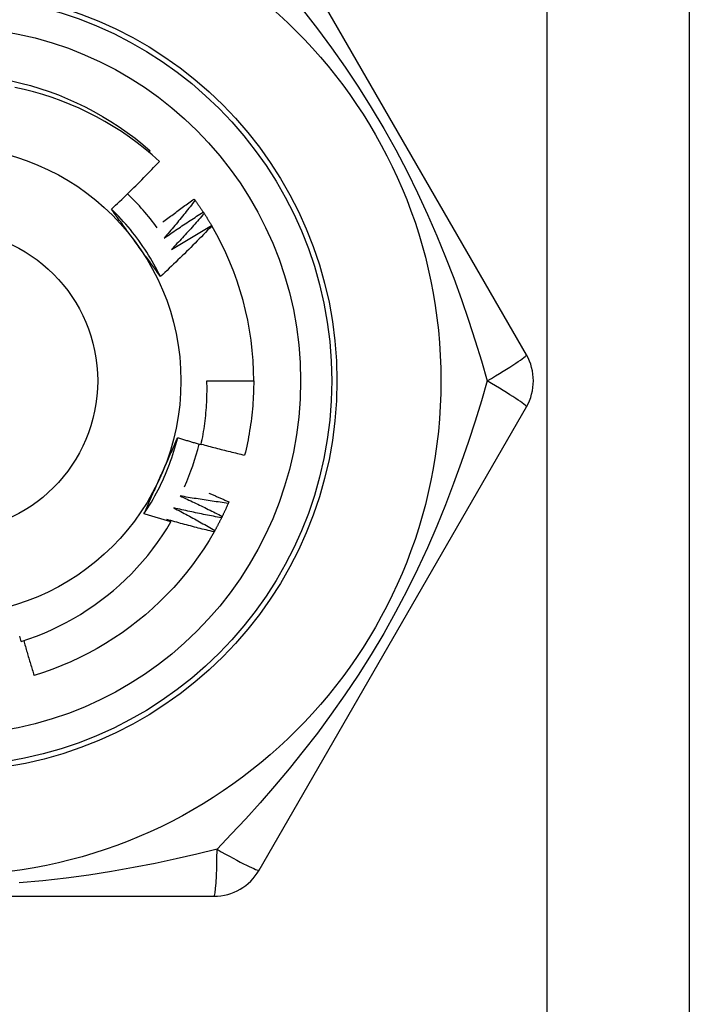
# Model space of a CAD drawing. Header units: inches. Extents: x 7 to 171, y 11 to 89.
# Tile 61 of 128: x 9.71 to 9.964, y 65.882 to 66.254. Entities that reach past the tile are written whole.
import ezdxf

# ---------------------------------------------------------------- set-up
doc = ezdxf.new("R2010")
doc.units = ezdxf.units.IN
doc.header["$MEASUREMENT"] = 0
doc.layers.add('Visible Edges(ANSI)', color=7, linetype='Continuous', lineweight=25)
doc.layers.add('Visible Tangent Edges(ANSI)', color=7, linetype='Continuous', lineweight=25)

msp = doc.modelspace()

# ---------------------------------------------------------------- linework, layer by layer
at = {"layer": 'Visible Edges(ANSI)'}
for p, q in [((9.963566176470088, 66.44415941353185), (9.963566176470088, 33.31030114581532)), ((9.901913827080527, 66.12723027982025), (9.800763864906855, 66.30242712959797)), ((9.759098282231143, 66.20384065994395), (9.759540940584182, 66.20435779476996)), ((9.776162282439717, 66.18615309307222), (9.776518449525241, 66.18566566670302)), ((9.779605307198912, 66.18120241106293), (9.77993569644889, 66.18069715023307)), ((9.78278672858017, 66.17607969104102), (9.782835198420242, 66.17599685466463)), ((9.780993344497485, 66.11738775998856), (9.798707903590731, 66.11738775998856)), ((9.800763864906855, 65.93234839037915), (9.901913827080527, 66.10754524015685)), ((9.78931671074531, 66.07163597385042), (9.789077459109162, 66.0710817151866)), ((9.581416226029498, 65.92250586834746), (9.783716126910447, 65.92250586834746))]:
    msp.add_line(p, q, dxfattribs=at)
at = {"layer": 'Visible Edges(ANSI)', "flags": 128}
for points in [[(9.706978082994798, 66.23085085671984), (9.710598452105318, 66.23000131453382), (9.71419067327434, 66.22903840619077), (9.717751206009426, 66.22796339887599), (9.721276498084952, 66.22677754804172), (9.72476300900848, 66.22548209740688), (9.72820719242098, 66.22407831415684), (9.731605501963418, 66.22256744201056), (9.734954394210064, 66.2209507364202), (9.738250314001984, 66.21922945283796), (9.741489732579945, 66.21740485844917), (9.744669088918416, 66.2154781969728), (9.747784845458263, 66.2134507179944), (9.750833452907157, 66.21132368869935), (9.753811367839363, 66.20909835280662), (9.756715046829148, 66.20677597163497), (9.759540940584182, 66.20435779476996)], [(9.763032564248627, 66.20038904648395), (9.760292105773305, 66.20282638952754), (9.757478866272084, 66.20517284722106), (9.754595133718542, 66.207426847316), (9.751643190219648, 66.20958679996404), (9.748625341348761, 66.2116511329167), (9.745543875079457, 66.21361826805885), (9.742401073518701, 66.2154866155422), (9.739199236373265, 66.21725460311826), (9.735940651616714, 66.21892065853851), (9.732627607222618, 66.22048319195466), (9.729262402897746, 66.2219406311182), (9.72584841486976, 66.22329096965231), (9.722396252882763, 66.224529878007), (9.718910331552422, 66.22565605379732), (9.71539342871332, 66.22666891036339), (9.711848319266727, 66.2275678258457), (9.708277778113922, 66.22835220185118)], [(9.74485478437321, 66.18231094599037), (9.745637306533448, 66.18303920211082), (9.746417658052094, 66.18376966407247), (9.74719584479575, 66.1845023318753), (9.747971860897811, 66.18523719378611), (9.748745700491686, 66.18597425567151), (9.749517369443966, 66.18671349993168), (9.750286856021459, 66.18745493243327), (9.751054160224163, 66.18819853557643), (9.751819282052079, 66.18894432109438), (9.752582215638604, 66.18969226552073), (9.753342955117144, 66.19044238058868), (9.754101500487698, 66.19119464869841), (9.754857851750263, 66.19194906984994), (9.755612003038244, 66.19270563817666), (9.75636394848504, 66.19346434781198), (9.757113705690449, 66.1942252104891), (9.757861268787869, 66.19498822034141), (9.758606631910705, 66.19575337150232), (9.759349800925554, 66.19652066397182), (9.76009076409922, 66.19729009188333), (9.760829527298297, 66.19806164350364), (9.761566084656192, 66.19883532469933), (9.7623004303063, 66.19961112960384), (9.763032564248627, 66.20038904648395)], [(9.764262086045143, 66.17736878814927), (9.764750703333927, 66.17774395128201), (9.765239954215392, 66.17811831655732), (9.765729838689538, 66.17849189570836), (9.766220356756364, 66.17886468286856), (9.766711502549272, 66.17923667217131), (9.767203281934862, 66.1796078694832), (9.767695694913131, 66.17997827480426), (9.76818873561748, 66.18034788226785), (9.768682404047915, 66.18071669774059), (9.769176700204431, 66.1810847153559), (9.769671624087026, 66.18145193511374), (9.770167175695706, 66.18181836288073), (9.770663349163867, 66.18218398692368), (9.77116015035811, 66.18254881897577), (9.771657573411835, 66.18291284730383), (9.772155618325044, 66.18327607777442), (9.772654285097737, 66.18363851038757), (9.773153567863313, 66.18400013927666), (9.77365347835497, 66.18436097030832), (9.774154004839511, 66.18472099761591), (9.774655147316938, 66.18508022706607), (9.775156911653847, 66.18543865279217), (9.775659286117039, 66.18579627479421), (9.776162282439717, 66.18615309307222)], [(9.776518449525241, 66.18566566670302), (9.776046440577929, 66.18506007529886), (9.77557324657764, 66.18445536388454), (9.775098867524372, 66.18385152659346), (9.77462329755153, 66.1832485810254), (9.774146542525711, 66.18264651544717), (9.773668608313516, 66.18204533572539), (9.773189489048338, 66.18144504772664), (9.772709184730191, 66.18084565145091), (9.772227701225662, 66.18024714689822), (9.771745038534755, 66.17964953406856), (9.77126119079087, 66.17905281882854), (9.77077616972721, 66.17845700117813), (9.77028996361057, 66.17786208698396), (9.769802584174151, 66.17726807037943), (9.769314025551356, 66.17667496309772), (9.76882429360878, 66.17608275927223), (9.768333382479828, 66.17549146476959), (9.767841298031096, 66.17490108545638), (9.767348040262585, 66.17431160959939), (9.766853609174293, 66.17372305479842), (9.766358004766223, 66.17313541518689), (9.765861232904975, 66.17254869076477), (9.765363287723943, 66.17196288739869), (9.764864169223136, 66.17137801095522)], [(9.776518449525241, 66.18566566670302), (9.77665120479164, 66.18548259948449), (9.776783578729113, 66.18529927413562), (9.776915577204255, 66.18511568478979), (9.777047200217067, 66.18493183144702), (9.777178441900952, 66.18474771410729), (9.777309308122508, 66.18456333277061), (9.777439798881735, 66.18437869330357), (9.777569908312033, 66.1841937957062), (9.777699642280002, 66.18400863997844), (9.777828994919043, 66.18382322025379), (9.777957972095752, 66.18363754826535), (9.778086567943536, 66.18345161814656), (9.77821478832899, 66.1832654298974), (9.778342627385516, 66.18307898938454), (9.778470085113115, 66.18289229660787), (9.778597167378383, 66.1827053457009), (9.778723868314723, 66.18251814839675), (9.778850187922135, 66.18233069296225), (9.778976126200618, 66.1821429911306), (9.779101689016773, 66.1819550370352), (9.779226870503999, 66.18176683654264), (9.779351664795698, 66.18157838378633), (9.779476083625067, 66.18138968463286), (9.779600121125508, 66.18120073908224)], [(9.763414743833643, 66.15686433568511), (9.762825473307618, 66.15804457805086), (9.762219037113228, 66.15921612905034), (9.761595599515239, 66.1603787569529), (9.76095531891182, 66.16153222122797), (9.760298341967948, 66.16267628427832), (9.759624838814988, 66.16381070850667), (9.75893495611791, 66.16493525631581), (9.758228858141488, 66.16604969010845), (9.75750669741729, 66.16715377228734), (9.756768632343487, 66.16824727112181), (9.75601482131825, 66.16932993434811), (9.75524541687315, 66.17040153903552), (9.754460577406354, 66.17146183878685), (9.753660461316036, 66.17251060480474), (9.752845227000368, 66.17354759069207), (9.752015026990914, 66.17457256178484), (9.75117002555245, 66.17558527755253), (9.750310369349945, 66.17658550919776), (9.749436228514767, 66.17757301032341), (9.748547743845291, 66.17854754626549), (9.747645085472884, 66.17950888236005), (9.746728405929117, 66.18045677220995), (9.745797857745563, 66.18139098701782), (9.74485360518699, 66.1823112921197)], [(9.754231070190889, 66.1694553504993), (9.753838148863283, 66.16999614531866), (9.753445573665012, 66.17053644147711), (9.75305332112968, 66.17107624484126), (9.752661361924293, 66.1716155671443), (9.75226969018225, 66.17215440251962), (9.75187828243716, 66.17269276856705), (9.751487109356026, 66.17323067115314), (9.751096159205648, 66.17376812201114), (9.75070541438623, 66.17430511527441), (9.750314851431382, 66.17484166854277), (9.749924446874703, 66.1753777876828), (9.749534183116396, 66.17591347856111), (9.749144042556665, 66.17644874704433), (9.748754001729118, 66.176983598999), (9.748364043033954, 66.17751804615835), (9.747974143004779, 66.17805209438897), (9.747584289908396, 66.17858574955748), (9.747194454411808, 66.17911901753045), (9.74680462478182, 66.17965191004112), (9.746414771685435, 66.18018443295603), (9.74602488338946, 66.18071658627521), (9.745634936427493, 66.18124838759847), (9.745244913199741, 66.18177983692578), (9.74485478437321, 66.18231094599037)], [(9.764864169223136, 66.17137801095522), (9.765468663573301, 66.17180098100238), (9.766074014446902, 66.17222277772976), (9.766680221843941, 66.17264338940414), (9.767287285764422, 66.17306282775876), (9.76789519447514, 66.17348108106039), (9.7685039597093, 66.17389814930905), (9.769113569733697, 66.17431403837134), (9.769724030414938, 66.17472874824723), (9.770335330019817, 66.17514226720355), (9.770947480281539, 66.1755546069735), (9.771560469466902, 66.17596575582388), (9.772174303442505, 66.17637571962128), (9.772788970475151, 66.1767844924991), (9.77340448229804, 66.17719208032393), (9.77402082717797, 66.17759847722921), (9.774638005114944, 66.1780036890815), (9.775256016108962, 66.17840770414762), (9.775874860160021, 66.17881052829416), (9.776494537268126, 66.17921216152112), (9.777115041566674, 66.17961260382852), (9.777736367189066, 66.18001184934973), (9.778358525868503, 66.18040989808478), (9.778981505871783, 66.18080675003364), (9.779605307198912, 66.18120241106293)], [(9.77993569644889, 66.18069715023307), (9.779432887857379, 66.18011687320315), (9.778928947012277, 66.17953754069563), (9.778423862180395, 66.17895914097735), (9.777917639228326, 66.17838169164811), (9.777410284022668, 66.17780518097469), (9.776901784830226, 66.17722962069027), (9.776392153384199, 66.17665501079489), (9.775881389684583, 66.17608135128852), (9.775369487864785, 66.17550864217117), (9.774856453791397, 66.17493688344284), (9.774342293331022, 66.17436608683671), (9.773826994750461, 66.17379625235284), (9.773310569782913, 66.17322737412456), (9.77279301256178, 66.17265945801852), (9.772274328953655, 66.17209250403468), (9.771754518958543, 66.17152651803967), (9.771233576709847, 66.17096150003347), (9.770711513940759, 66.17039745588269), (9.770188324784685, 66.16983437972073), (9.769664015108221, 66.16927227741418), (9.76913857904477, 66.16871115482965), (9.76861201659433, 66.16815100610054), (9.768084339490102, 66.16759184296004), (9.767555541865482, 66.16703365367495)], [(9.77993569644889, 66.18069715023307), (9.780058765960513, 66.1805074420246), (9.780181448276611, 66.18031749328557), (9.780303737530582, 66.18012729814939), (9.780425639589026, 66.17993685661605), (9.780547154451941, 66.17974618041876), (9.780668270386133, 66.17955525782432), (9.780789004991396, 66.17936409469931), (9.780909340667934, 66.17917269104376), (9.781029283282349, 66.17898104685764), (9.781148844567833, 66.17878916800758), (9.781268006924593, 66.17859704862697), (9.781386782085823, 66.17840469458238), (9.781505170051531, 66.17821210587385), (9.78162315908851, 66.17801928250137), (9.781740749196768, 66.17782622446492), (9.781857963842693, 66.17763293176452), (9.781974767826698, 66.17743940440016), (9.782091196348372, 66.17724564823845), (9.782207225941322, 66.17705166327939), (9.782322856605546, 66.17685744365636), (9.782438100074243, 66.17666300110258), (9.782552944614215, 66.17646832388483), (9.78266740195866, 66.17627342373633), (9.782781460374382, 66.17607829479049)], [(9.782835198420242, 66.17599685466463), (9.782052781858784, 66.1751733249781), (9.781268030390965, 66.17435205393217), (9.78048093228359, 66.17353304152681), (9.779691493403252, 66.17271630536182), (9.778899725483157, 66.1719018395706), (9.778105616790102, 66.17108965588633), (9.777309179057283, 66.17027975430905), (9.776510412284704, 66.16947214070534), (9.775709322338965, 66.1686668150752), (9.77490590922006, 66.16786379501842), (9.774100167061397, 66.16706306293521), (9.773292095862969, 66.16626462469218), (9.772481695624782, 66.1654684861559), (9.77166897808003, 66.1646746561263), (9.770853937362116, 66.16388313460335), (9.770036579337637, 66.16309393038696), (9.769216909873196, 66.16230704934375), (9.768394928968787, 66.16152249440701), (9.767570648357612, 66.16074027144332), (9.766744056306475, 66.15996038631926), (9.765915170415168, 66.1591828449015), (9.765083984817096, 66.15840765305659), (9.764250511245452, 66.15763481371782), (9.763414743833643, 66.15686433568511)], [(9.767555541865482, 66.16703365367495), (9.768181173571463, 66.16742468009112), (9.768807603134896, 66.16781448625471), (9.76943482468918, 66.16820307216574), (9.770062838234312, 66.16859043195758), (9.770691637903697, 66.16897657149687), (9.771321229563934, 66.16936147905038), (9.771951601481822, 66.16974517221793), (9.772582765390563, 66.1701276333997), (9.773214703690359, 66.1705088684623), (9.773847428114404, 66.17088887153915), (9.774480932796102, 66.17126765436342), (9.775115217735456, 66.17164520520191), (9.775750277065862, 66.17202152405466), (9.776386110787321, 66.17239661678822), (9.77702271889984, 66.172770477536), (9.777660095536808, 66.17314310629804), (9.778298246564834, 66.17351449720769), (9.778937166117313, 66.17388466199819), (9.779576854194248, 66.17425358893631), (9.780217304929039, 66.17462128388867), (9.780858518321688, 66.17498774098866), (9.781500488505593, 66.17535296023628), (9.782143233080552, 66.17571694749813), (9.78278672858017, 66.17607969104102)], [(9.763414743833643, 66.15686433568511), (9.763032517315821, 66.15738453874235), (9.762650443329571, 66.15790502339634), (9.7622684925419, 66.15842580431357), (9.76188663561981, 66.15894689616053), (9.761504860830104, 66.15946831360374), (9.761123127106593, 66.15999006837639), (9.760741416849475, 66.16051217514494), (9.760359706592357, 66.16103464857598), (9.759977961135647, 66.16155750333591), (9.759596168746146, 66.16208074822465), (9.75921429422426, 66.16260440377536), (9.758832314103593, 66.16312848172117), (9.75845020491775, 66.1636529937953), (9.758067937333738, 66.16417795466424), (9.75768548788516, 66.16470337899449), (9.757302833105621, 66.16522928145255), (9.756919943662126, 66.16575567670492), (9.75653679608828, 66.1662825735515), (9.756153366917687, 66.16680998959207), (9.75576962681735, 66.16733794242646), (9.75538555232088, 66.16786644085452), (9.755001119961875, 66.16839549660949), (9.754616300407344, 66.16892513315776), (9.754231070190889, 66.1694553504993)], [(9.778791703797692, 66.0932951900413), (9.77900114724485, 66.09428435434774), (9.7792005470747, 66.09527585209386), (9.779389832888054, 66.0962694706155), (9.779568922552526, 66.09726473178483), (9.779737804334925, 66.09826153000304), (9.779896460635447, 66.09925978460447), (9.780044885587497, 66.10025941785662), (9.780183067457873, 66.10126035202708), (9.780310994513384, 66.1022625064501), (9.780428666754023, 66.10326580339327), (9.780536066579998, 66.10427016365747), (9.780633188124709, 66.10527550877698), (9.780720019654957, 66.10628175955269), (9.780796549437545, 66.10728883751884), (9.780862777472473, 66.10829666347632), (9.780918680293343, 66.10930515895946), (9.780964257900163, 66.11031424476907), (9.780999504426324, 66.11132384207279), (9.781024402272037, 66.11233387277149), (9.781038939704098, 66.11334425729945), (9.781043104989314, 66.11435491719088), (9.78103690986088, 66.11536577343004), (9.781020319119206, 66.11637674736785), (9.780993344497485, 66.11738775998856)], [(9.798707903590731, 66.11738775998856), (9.798701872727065, 66.1162061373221), (9.798683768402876, 66.11502464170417), (9.798653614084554, 66.11384339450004), (9.798611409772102, 66.1126625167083), (9.79855720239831, 66.1114821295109), (9.798490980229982, 66.11030235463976), (9.79841275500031, 66.1091233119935), (9.798322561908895, 66.10794512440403), (9.798220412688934, 66.10676791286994), (9.798106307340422, 66.10559179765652), (9.797980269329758, 66.10441690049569), (9.797842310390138, 66.1032433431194), (9.797692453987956, 66.10207124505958), (9.797530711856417, 66.1009007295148), (9.79735709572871, 66.09973191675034), (9.79717161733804, 66.09856492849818), (9.796974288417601, 66.09739988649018), (9.796765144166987, 66.09623690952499), (9.796544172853, 66.09507612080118), (9.796311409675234, 66.0939176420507), (9.796066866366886, 66.0927615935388), (9.795810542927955, 66.09160809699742), (9.795542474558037, 66.09045726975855), (9.79526266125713, 66.08930924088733)], [(9.757178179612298, 66.06710913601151), (9.757905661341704, 66.06820958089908), (9.758617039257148, 66.06932054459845), (9.759312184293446, 66.07044176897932), (9.759990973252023, 66.07157300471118), (9.760653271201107, 66.07271399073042), (9.76129896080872, 66.07386447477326), (9.761927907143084, 66.07502420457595), (9.762539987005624, 66.07619292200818), (9.763135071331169, 66.07737037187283), (9.763713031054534, 66.0785563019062), (9.76427374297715, 66.07975045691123), (9.764817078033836, 66.08095258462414), (9.765342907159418, 66.0821624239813), (9.765851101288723, 66.08337972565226), (9.766341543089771, 66.08460423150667), (9.766814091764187, 66.08583568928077), (9.767268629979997, 66.0870738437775), (9.767705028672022, 66.08831843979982), (9.768123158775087, 66.08956922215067), (9.768522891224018, 66.09082593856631), (9.768904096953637, 66.09208833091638), (9.769266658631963, 66.09335614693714), (9.769610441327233, 66.09462912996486), (9.769935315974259, 66.0959070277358)], [(9.763490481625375, 66.0813579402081), (9.763762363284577, 66.0819686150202), (9.764033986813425, 66.0825787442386), (9.764305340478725, 66.0831883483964), (9.764576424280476, 66.0837974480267), (9.764847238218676, 66.08440606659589), (9.765117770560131, 66.08501422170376), (9.765388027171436, 66.08562193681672), (9.765657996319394, 66.08622923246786), (9.76592767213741, 66.08683612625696), (9.76619706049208, 66.08744264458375), (9.766466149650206, 66.0880488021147), (9.766734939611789, 66.08865462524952), (9.767003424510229, 66.08926013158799), (9.767271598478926, 66.08986534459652), (9.767539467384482, 66.09047028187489), (9.767807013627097, 66.09107496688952), (9.768074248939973, 66.09167941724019), (9.76834115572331, 66.0922836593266), (9.768607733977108, 66.0928877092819), (9.768873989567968, 66.09349159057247), (9.769139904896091, 66.09409532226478), (9.769405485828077, 66.09469892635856), (9.769670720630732, 66.09530242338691), (9.769935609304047, 66.09590583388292)], [(9.769935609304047, 66.09590583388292), (9.770303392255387, 66.0957926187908), (9.770671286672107, 66.0956797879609), (9.771039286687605, 66.09556734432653), (9.771407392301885, 66.09545528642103), (9.771775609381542, 66.09534361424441), (9.772143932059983, 66.09523232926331), (9.772512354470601, 66.0951214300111), (9.7728808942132, 66.09501091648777), (9.773249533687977, 66.0949007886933), (9.773618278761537, 66.09479104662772), (9.773987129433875, 66.09468169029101), (9.774356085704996, 66.09457272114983), (9.774725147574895, 66.09446413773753), (9.775094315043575, 66.0943559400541), (9.775463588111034, 66.09424812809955), (9.775832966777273, 66.09414070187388), (9.776202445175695, 66.09403366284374), (9.776572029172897, 66.09392700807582), (9.776941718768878, 66.09382074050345), (9.77731150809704, 66.09371485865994), (9.777681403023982, 66.0936093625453), (9.778051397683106, 66.09350425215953), (9.77842149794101, 66.09339952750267), (9.778791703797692, 66.0932951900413)], [(9.778834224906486, 66.09349204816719), (9.779514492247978, 66.09330304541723), (9.780195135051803, 66.09311532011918), (9.780876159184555, 66.0929288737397), (9.781557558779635, 66.09274370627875), (9.782239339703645, 66.0925598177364), (9.782921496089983, 66.09237720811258), (9.78360402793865, 66.09219587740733), (9.78428692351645, 66.09201582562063), (9.784970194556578, 66.0918370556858), (9.785653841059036, 66.09165956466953), (9.786337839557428, 66.09148335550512), (9.78702221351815, 66.09130842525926), (9.787706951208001, 66.09113477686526), (9.788392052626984, 66.09096240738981), (9.789077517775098, 66.09079132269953), (9.789763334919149, 66.09062151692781), (9.790449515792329, 66.09045299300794), (9.791136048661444, 66.09028575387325), (9.791822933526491, 66.0901197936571), (9.79251018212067, 66.0899551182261), (9.793197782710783, 66.08979172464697), (9.793885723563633, 66.08962961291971), (9.794574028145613, 66.08946878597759), (9.79526266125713, 66.08930924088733)], [(9.757178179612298, 66.06710913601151), (9.757437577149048, 66.0677002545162), (9.757697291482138, 66.06829138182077), (9.757957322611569, 66.06888255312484), (9.75821767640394, 66.0694737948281), (9.758478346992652, 66.07006513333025), (9.758739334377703, 66.07065660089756), (9.759000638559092, 66.07124822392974), (9.759262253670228, 66.07184003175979), (9.759524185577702, 66.07243205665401), (9.759786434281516, 66.07302432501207), (9.76004899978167, 66.07361686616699), (9.760311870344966, 66.07420970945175), (9.760575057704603, 66.07480288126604), (9.760838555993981, 66.07539641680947), (9.761102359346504, 66.07599033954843), (9.761366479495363, 66.07658467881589), (9.761630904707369, 66.07717946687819), (9.761895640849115, 66.07777473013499), (9.762160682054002, 66.0783705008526), (9.762426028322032, 66.0789668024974), (9.762691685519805, 66.079563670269), (9.76295764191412, 66.08016112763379), (9.763223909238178, 66.08075920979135), (9.763490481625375, 66.0813579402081)], [(9.781719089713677, 66.0749501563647), (9.782037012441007, 66.07481546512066), (9.782354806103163, 66.0746804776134), (9.78267248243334, 66.07454519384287), (9.782990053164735, 66.0744096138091), (9.783307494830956, 66.07427373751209), (9.783624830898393, 66.07413756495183), (9.783942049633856, 66.07400109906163), (9.78425915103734, 66.07386433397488), (9.784576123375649, 66.07372727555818), (9.784892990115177, 66.07358992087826), (9.785209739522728, 66.07345226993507), (9.7855263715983, 66.07331432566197), (9.785842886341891, 66.0731760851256), (9.786159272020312, 66.07303754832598), (9.78647555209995, 66.07289871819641), (9.786791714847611, 66.07275959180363), (9.787107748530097, 66.07262017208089), (9.787423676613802, 66.0724804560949), (9.78773947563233, 66.07234044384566), (9.788055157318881, 66.07220014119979), (9.788370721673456, 66.07205953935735), (9.788686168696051, 66.0719186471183), (9.78900149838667, 66.07177745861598), (9.78931671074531, 66.07163597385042)], [(9.770852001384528, 66.07387316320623), (9.771523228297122, 66.07356694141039), (9.772193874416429, 66.07325937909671), (9.772863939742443, 66.07295048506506), (9.773533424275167, 66.0726402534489), (9.774202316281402, 66.07232869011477), (9.774870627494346, 66.0720157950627), (9.775538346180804, 66.07170156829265), (9.77620547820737, 66.07138600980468), (9.776872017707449, 66.07106912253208), (9.777537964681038, 66.0707509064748), (9.778203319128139, 66.07043136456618), (9.778868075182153, 66.0701104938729), (9.779532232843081, 66.06978829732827), (9.780195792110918, 66.0694647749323), (9.780858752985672, 66.06913992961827), (9.781521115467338, 66.0688137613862), (9.782182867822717, 66.06848627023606), (9.782844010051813, 66.0681574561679), (9.78350455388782, 66.06782732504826), (9.784164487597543, 66.06749586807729), (9.784823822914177, 66.06716309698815), (9.78548253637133, 66.06682901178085), (9.786140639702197, 66.06649360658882), (9.78679812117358, 66.06615688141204)], [(9.789077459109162, 66.0710817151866), (9.788316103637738, 66.07118110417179), (9.787554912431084, 66.0712819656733), (9.786793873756, 66.07138429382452), (9.786032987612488, 66.07148809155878), (9.785272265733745, 66.07159335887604), (9.784511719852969, 66.07170009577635), (9.783751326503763, 66.07180830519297), (9.782991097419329, 66.07191798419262), (9.782231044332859, 66.07202913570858), (9.781471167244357, 66.07214175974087), (9.780711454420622, 66.0722558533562), (9.779951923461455, 66.07237141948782), (9.779192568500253, 66.0724884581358), (9.77843339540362, 66.07260696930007), (9.777674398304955, 66.07272695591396), (9.77691558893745, 66.0728484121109), (9.776156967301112, 66.07297134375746), (9.775398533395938, 66.07309575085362), (9.774640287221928, 66.07322163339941), (9.77388224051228, 66.07334898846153), (9.7731243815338, 66.07347781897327), (9.77236672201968, 66.07360812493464), (9.771609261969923, 66.07373990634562), (9.770852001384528, 66.07387316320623)], [(9.789077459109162, 66.0710817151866), (9.788987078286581, 66.07087442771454), (9.788896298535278, 66.07066733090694), (9.788805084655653, 66.0704604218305), (9.788713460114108, 66.07025370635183), (9.788621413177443, 66.07004718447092), (9.788528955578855, 66.06984085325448), (9.788436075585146, 66.0696347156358), (9.788342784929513, 66.06942877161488), (9.788249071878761, 66.06922302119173), (9.788154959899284, 66.06901746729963), (9.78806041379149, 66.06881210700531), (9.787965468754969, 66.06860694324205), (9.787870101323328, 66.06840197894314), (9.787774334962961, 66.06819720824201), (9.787678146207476, 66.06799263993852), (9.787581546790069, 66.06778826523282), (9.787484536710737, 66.06758408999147), (9.787387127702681, 66.06738012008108), (9.787289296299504, 66.06717634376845), (9.787191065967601, 66.06697277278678), (9.787092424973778, 66.06676940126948), (9.786993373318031, 66.06656622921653), (9.78689392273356, 66.06636326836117), (9.786794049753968, 66.06616050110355)], [(9.767380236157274, 66.06406099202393), (9.766953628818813, 66.06418245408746), (9.766527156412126, 66.0643043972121), (9.766100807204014, 66.06442682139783), (9.765674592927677, 66.0645497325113), (9.765248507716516, 66.06467311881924), (9.76482255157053, 66.06479699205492), (9.76439673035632, 66.06492134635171), (9.763971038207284, 66.0650461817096), (9.763545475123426, 66.0651715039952), (9.76312005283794, 66.06529730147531), (9.76269475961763, 66.06542358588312), (9.762269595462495, 66.06555035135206), (9.761844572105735, 66.0656775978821), (9.76141967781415, 66.06580532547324), (9.760994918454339, 66.0659335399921), (9.760570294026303, 66.06606222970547), (9.760145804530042, 66.06619140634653), (9.759721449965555, 66.06632106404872), (9.759297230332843, 66.066451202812), (9.758873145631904, 66.0665818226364), (9.758449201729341, 66.06671292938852), (9.758025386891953, 66.06684451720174), (9.757601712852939, 66.06697658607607), (9.757178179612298, 66.06710913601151)], [(9.768474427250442, 66.06934944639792), (9.769128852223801, 66.06900879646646), (9.769782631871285, 66.06866684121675), (9.770435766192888, 66.06832358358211), (9.771088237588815, 66.0679790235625), (9.771740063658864, 66.0676331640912), (9.772391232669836, 66.06728600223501), (9.773041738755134, 66.06693753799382), (9.773691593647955, 66.06658777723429), (9.7743407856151, 66.066236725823), (9.774989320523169, 66.06588437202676), (9.775637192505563, 66.06553072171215), (9.776284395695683, 66.06517578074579), (9.776930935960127, 66.06481954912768), (9.777576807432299, 66.06446202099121), (9.778222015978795, 66.06410320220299), (9.778866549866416, 66.06374309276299), (9.779510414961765, 66.06338169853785), (9.78015360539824, 66.06301901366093), (9.780796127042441, 66.06265503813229), (9.781437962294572, 66.06228977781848), (9.782079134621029, 66.0619232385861), (9.782719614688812, 66.06155540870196), (9.783359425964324, 66.06118629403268), (9.783998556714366, 66.06081590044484)], [(9.78653042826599, 66.06561578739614), (9.785775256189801, 66.06575456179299), (9.785020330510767, 66.065894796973), (9.78426562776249, 66.06603648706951), (9.783511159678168, 66.06617963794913), (9.782756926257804, 66.06632424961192), (9.782002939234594, 66.06647031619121), (9.781249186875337, 66.06661784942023), (9.780495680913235, 66.06676683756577), (9.779742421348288, 66.06691728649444), (9.778989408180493, 66.06706920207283), (9.77823664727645, 66.06722257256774), (9.777484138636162, 66.0673774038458), (9.776731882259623, 66.06753370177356), (9.775979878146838, 66.06769145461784), (9.775228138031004, 66.06785067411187), (9.774476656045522, 66.068011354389), (9.773725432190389, 66.06817349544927), (9.772974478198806, 66.06833710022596), (9.772223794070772, 66.06850216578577), (9.77147337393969, 66.06866869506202), (9.770723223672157, 66.06883668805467), (9.769973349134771, 66.06900614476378), (9.769223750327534, 66.06917706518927), (9.768474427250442, 66.06934944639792)], [(9.710638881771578, 66.01882872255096), (9.71357390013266, 66.01981165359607), (9.716481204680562, 66.02088419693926), (9.719356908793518, 66.02204530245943), (9.722192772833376, 66.02329167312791), (9.724986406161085, 66.02462200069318), (9.727735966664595, 66.02603519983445), (9.730439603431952, 66.02753016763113), (9.733095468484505, 66.02910580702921), (9.735701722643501, 66.03076102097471), (9.738256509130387, 66.03249471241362), (9.740757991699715, 66.03430579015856), (9.743204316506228, 66.03619315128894), (9.745593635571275, 66.03815570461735), (9.747924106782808, 66.04019234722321), (9.75019388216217, 66.04230198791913), (9.752398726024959, 66.04448111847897), (9.754532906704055, 66.04672403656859), (9.756595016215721, 66.04902891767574), (9.75858374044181, 66.05139400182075), (9.760497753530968, 66.05381753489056), (9.762335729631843, 66.05629775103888), (9.764096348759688, 66.05883290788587), (9.765778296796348, 66.06142123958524), (9.767380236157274, 66.06406099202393)], [(9.765865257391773, 66.06495523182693), (9.76592846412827, 66.06491811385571), (9.76599165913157, 66.06488099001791), (9.766054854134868, 66.06484384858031), (9.76611803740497, 66.0648066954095), (9.766181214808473, 66.0647695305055), (9.766244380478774, 66.06473234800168), (9.76630754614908, 66.0646951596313), (9.766370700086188, 66.06465795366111), (9.766433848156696, 66.0646207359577), (9.766496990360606, 66.06458351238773), (9.766560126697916, 66.06454627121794), (9.766623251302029, 66.06450901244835), (9.766686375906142, 66.06447174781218), (9.766749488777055, 66.0644344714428), (9.766812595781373, 66.06439717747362), (9.766875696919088, 66.06435987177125), (9.766938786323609, 66.06432256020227), (9.767001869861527, 66.0642852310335), (9.767064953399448, 66.06424788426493), (9.767128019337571, 66.06421053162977), (9.767191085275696, 66.0641731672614), (9.767254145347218, 66.06413578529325), (9.767317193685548, 66.06409839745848), (9.767380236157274, 66.06406099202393)], [(9.783703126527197, 66.06028943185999), (9.78295617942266, 66.0604672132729), (9.782209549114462, 66.06064644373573), (9.781463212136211, 66.06082711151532), (9.780717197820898, 66.06100922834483), (9.77997148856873, 66.06119279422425), (9.779226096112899, 66.06137780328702), (9.778481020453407, 66.06156425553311), (9.777736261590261, 66.06175215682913), (9.77699182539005, 66.06194150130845), (9.776247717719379, 66.06213228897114), (9.775503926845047, 66.06232452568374), (9.774760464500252, 66.06251821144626), (9.774017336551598, 66.06271334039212), (9.77327453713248, 66.06290991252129), (9.772532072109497, 66.06310793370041), (9.771789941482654, 66.06330740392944), (9.771048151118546, 66.06350831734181), (9.770306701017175, 66.0637106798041), (9.769565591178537, 66.06391448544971), (9.768824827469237, 66.06411974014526), (9.76808440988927, 66.06432644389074), (9.767344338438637, 66.06453459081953), (9.766604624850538, 66.06474418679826), (9.765865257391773, 66.06495523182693)], [(9.78653042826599, 66.06561578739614), (9.786429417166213, 66.06541347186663), (9.78632800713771, 66.06521136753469), (9.786226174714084, 66.06500946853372), (9.786123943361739, 66.0648077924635), (9.786021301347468, 66.06460632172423), (9.785918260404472, 66.06440506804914), (9.785814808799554, 66.0642040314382), (9.78571095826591, 66.06400320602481), (9.785606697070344, 66.06380259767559), (9.785502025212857, 66.06360220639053), (9.785396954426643, 66.06340202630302), (9.785291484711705, 66.06320206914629), (9.785185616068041, 66.06300232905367), (9.785079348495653, 66.06280280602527), (9.784972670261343, 66.06260350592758), (9.784865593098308, 66.06240442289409), (9.784758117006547, 66.06220555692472), (9.784650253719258, 66.06200691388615), (9.78454197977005, 66.06180849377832), (9.784433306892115, 66.06161029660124), (9.784324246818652, 66.06141231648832), (9.784214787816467, 66.06121456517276), (9.784104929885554, 66.06101703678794), (9.783994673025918, 66.06081972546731)], [(9.78679812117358, 66.06615688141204), (9.786787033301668, 66.06613431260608), (9.786775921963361, 66.06611173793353), (9.78676482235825, 66.0660891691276), (9.786753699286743, 66.06606660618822), (9.786742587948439, 66.06604404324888), (9.786731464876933, 66.06602148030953), (9.786720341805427, 66.06599892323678), (9.786709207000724, 66.06597636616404), (9.786698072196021, 66.06595380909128), (9.78668692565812, 66.06593125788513), (9.78667577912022, 66.06590870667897), (9.786664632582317, 66.06588616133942), (9.786653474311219, 66.06586361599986), (9.786642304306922, 66.0658410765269), (9.786631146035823, 66.06581853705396), (9.786619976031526, 66.06579599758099), (9.786608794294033, 66.06577346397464), (9.786597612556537, 66.06575093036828), (9.786586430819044, 66.06572840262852), (9.786575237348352, 66.06570587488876), (9.786564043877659, 66.06568335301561), (9.786552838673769, 66.06566082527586), (9.78654163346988, 66.06563830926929), (9.78653042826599, 66.06561578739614)], [(9.783703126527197, 66.06028943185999), (9.781820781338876, 66.05708162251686), (9.779833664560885, 66.05393899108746), (9.777744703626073, 66.05086387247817), (9.775556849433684, 66.04785861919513), (9.773273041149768, 66.04492556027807), (9.770896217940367, 66.04206705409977), (9.768429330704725, 66.0392854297), (9.76587531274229, 66.03658303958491), (9.763237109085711, 66.03396221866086), (9.76051767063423, 66.031425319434), (9.757719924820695, 66.0289746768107), (9.754846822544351, 66.0266126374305), (9.751901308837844, 66.0243415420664), (9.74888631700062, 66.02216373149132), (9.745804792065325, 66.02008155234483), (9.742659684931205, 66.0180973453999), (9.739453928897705, 66.01621346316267), (9.736190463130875, 66.0144322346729), (9.732872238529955, 66.01275599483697), (9.729502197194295, 66.01118711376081), (9.726083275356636, 66.00972791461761), (9.722618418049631, 66.0083807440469), (9.719110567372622, 66.00714794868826), (9.715562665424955, 66.00603187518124)], [(9.783998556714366, 66.06081590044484), (9.783986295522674, 66.06079393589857), (9.783974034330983, 66.06077197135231), (9.78396177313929, 66.06075000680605), (9.783949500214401, 66.06072804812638), (9.783937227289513, 66.06070609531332), (9.783924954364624, 66.06068414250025), (9.783912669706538, 66.06066218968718), (9.78390038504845, 66.06064024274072), (9.783888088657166, 66.06061829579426), (9.783875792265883, 66.06059635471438), (9.7838634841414, 66.06057441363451), (9.783851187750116, 66.06055247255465), (9.783838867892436, 66.06053054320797), (9.783826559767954, 66.0605086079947), (9.783814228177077, 66.06048667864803), (9.783801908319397, 66.06046474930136), (9.783789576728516, 66.06044282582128), (9.783777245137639, 66.06042090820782), (9.783764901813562, 66.06039898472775), (9.783752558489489, 66.06037707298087), (9.783740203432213, 66.0603551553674), (9.78372784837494, 66.06033324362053), (9.783715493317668, 66.06031133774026), (9.783703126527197, 66.06028943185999)], [(9.710111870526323, 66.02084674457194), (9.71024256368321, 66.0203419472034), (9.710373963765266, 66.01983734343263), (9.710506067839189, 66.01933293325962), (9.710638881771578, 66.01882872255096)], [(9.711681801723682, 66.01916670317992), (9.711833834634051, 66.01861690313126), (9.711986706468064, 66.01806732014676), (9.712140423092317, 66.01751794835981), (9.71229498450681, 66.01696878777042), (9.712450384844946, 66.0164198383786), (9.712606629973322, 66.01587112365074), (9.71276371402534, 66.01532260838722), (9.7129216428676, 66.01477431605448), (9.713080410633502, 66.0142262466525), (9.713240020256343, 66.01367838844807), (9.71340046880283, 66.0131307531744), (9.713561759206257, 66.01258334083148), (9.713723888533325, 66.01203615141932), (9.713886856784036, 66.01148918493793), (9.714050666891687, 66.0109424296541), (9.714215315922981, 66.01039590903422), (9.714380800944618, 66.00984961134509), (9.714547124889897, 66.00930353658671), (9.714714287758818, 66.00875769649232), (9.71488228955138, 66.00821206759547), (9.715051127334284, 66.00766667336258), (9.715220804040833, 66.00712151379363), (9.715391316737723, 66.00657657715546), (9.715562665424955, 66.00603187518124)]]:
    msp.add_lwpolyline(points, dxfattribs=at)
at = {"layer": 'Visible Edges(ANSI)'}
for centre, radius in [((9.682566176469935, 66.11738775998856), 0.187007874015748), ((9.682566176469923, 66.11738775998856), 0.1338582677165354), ((9.682566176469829, 66.11738775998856), 0.0885826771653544)]:
    msp.add_circle(centre, radius, dxfattribs=at)
for centre, radius, start, end in [((9.68256617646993, 66.11738775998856), 0.0984251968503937, 36.01810377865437, 45.95689622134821), ((9.682566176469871, 66.11738775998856), 0.1161417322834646, 0, 30.30707566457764), ((9.884866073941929, 66.11738775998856), 0.0196850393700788, 329.9999999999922, 29.99999999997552), ((9.68256617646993, 66.11738775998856), 0.0984251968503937, 336.018103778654, 345.9568962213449), ((9.78371612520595, 65.94219090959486), 0.0196850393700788, 270.0000000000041, 329.9999999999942)]:
    msp.add_arc(centre, radius, start, end, dxfattribs=at)
at = {"layer": 'Visible Tangent Edges(ANSI)'}
msp.add_line((9.909716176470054, 33.31030114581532), (9.909716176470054, 66.44415941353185), dxfattribs=at)
at = {"layer": 'Visible Tangent Edges(ANSI)', "flags": 128}
for points in [[(9.817498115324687, 66.2573627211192), (9.82284649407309, 66.2504546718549), (9.828112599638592, 66.2433406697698), (9.833276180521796, 66.23602067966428), (9.838316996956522, 66.22849467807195), (9.843214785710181, 66.22076266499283), (9.847949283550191, 66.21282461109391), (9.852475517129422, 66.20473267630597), (9.856734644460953, 66.19661157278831), (9.860735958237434, 66.18848077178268), (9.86449107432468, 66.1803555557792), (9.868011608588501, 66.1722512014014), (9.871309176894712, 66.16418297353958), (9.874395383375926, 66.1561661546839), (9.877281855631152, 66.14821601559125), (9.879980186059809, 66.14034783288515), (9.882502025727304, 66.13257687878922), (9.884858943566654, 66.12491843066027), (9.88706257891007, 66.11738775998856)], [(9.88706257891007, 66.11738775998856), (9.884858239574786, 66.10986044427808), (9.882495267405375, 66.10219621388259), (9.87996350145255, 66.09441260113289), (9.877252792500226, 66.08652713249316), (9.874353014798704, 66.07855734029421), (9.871254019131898, 66.07052075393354), (9.86794566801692, 66.06243489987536), (9.86441780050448, 66.05431731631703), (9.860660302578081, 66.0461855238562), (9.856663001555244, 66.03805705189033), (9.852415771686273, 66.02994944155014), (9.847908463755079, 66.02188021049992), (9.84316376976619, 66.01391441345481), (9.838260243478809, 66.0061653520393), (9.833219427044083, 65.99863470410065), (9.828060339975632, 65.99132007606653), (9.822802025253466, 65.98421902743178), (9.817463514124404, 65.97732912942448), (9.812063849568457, 65.97064798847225), (9.80662206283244, 65.96417316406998), (9.801157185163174, 65.9579022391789), (9.795688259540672, 65.95183280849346), (9.790234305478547, 65.94596241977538), (9.784814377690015, 65.94028867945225)], [(9.784814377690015, 65.94028867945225), (9.77719473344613, 65.9384340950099), (9.769379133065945, 65.93664846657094), (9.76137709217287, 65.93494932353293), (9.75319814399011, 65.93335421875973), (9.744851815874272, 65.93188068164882), (9.736347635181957, 65.93054626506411), (9.72769512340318, 65.9293684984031), (9.718903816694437, 65.9283649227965), (9.709983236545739, 65.92755307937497)]]:
    msp.add_lwpolyline(points, dxfattribs=at)
at = {"layer": 'Visible Tangent Edges(ANSI)'}
for centre, radius in [((9.682566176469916, 66.11738775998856), 0.1476377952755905), ((9.682566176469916, 66.11738775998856), 0.1456692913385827), ((9.68256617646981, 66.11738775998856), 0.0570866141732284)]:
    msp.add_circle(centre, radius, dxfattribs=at)
for centre, major_axis, ratio, start_param, end_param in [((9.884866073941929, 66.11738775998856), (0.0170477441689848, 0.0098425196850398), 0.056053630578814, 4.809173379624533, 6.283185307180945), ((9.884866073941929, 66.11738775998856), (0.017047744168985, -0.0098425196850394), 0.0560536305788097, 0, 1.474011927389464), ((9.78371612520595, 65.94219090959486), (0, -0.0196850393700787), 0.0560536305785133, 2.3462e-12, 1.474011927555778), ((9.78371612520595, 65.94219090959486), (0.0170477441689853, -0.0098425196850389), 0.0560536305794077, 4.809173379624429, 6.283185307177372)]:
    msp.add_ellipse(centre, major_axis=major_axis, ratio=ratio, start_param=start_param, end_param=end_param, dxfattribs=at)

doc.saveas('drawing.dxf')
